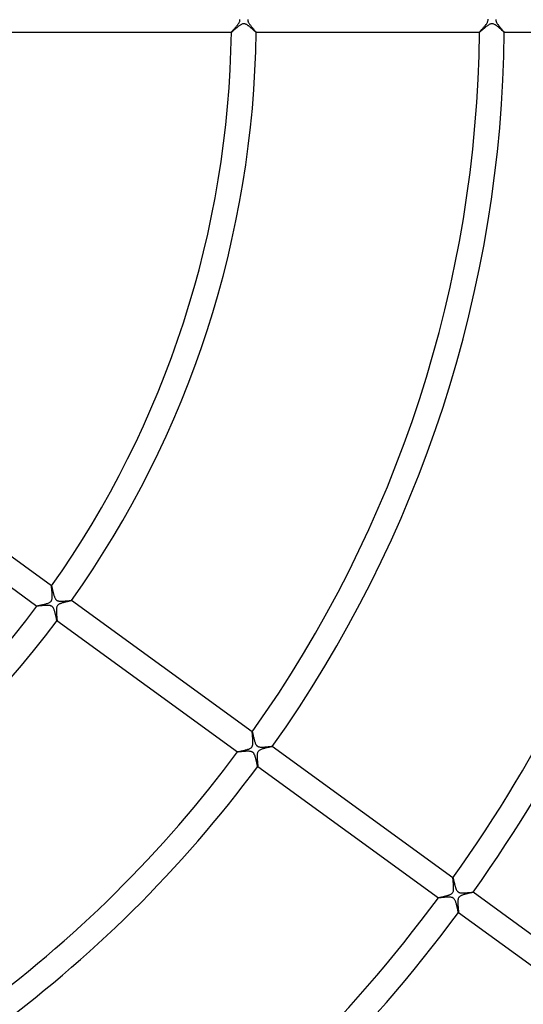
# Model space of a CAD drawing. Header units: millimetres. Extents: x -660 to 660, y -630 to 630.
# Tile 70 of 131: x 124 to 205, y -159 to 0. Entities that reach past the tile are written whole.
import ezdxf

# ---------------------------------------------------------------- set-up
doc = ezdxf.new("R2010")
doc.units = ezdxf.units.MM
doc.layers.add('HIDDEN', color=7, linetype='Continuous')
doc.layers.add('THICK', color=7, linetype='Continuous')

msp = doc.modelspace()

# ---------------------------------------------------------------- linework, layer by layer
at = {"layer": 'HIDDEN'}
for p, q in [((158.5, -1.58), (158.41, -1.65)), ((158.58, -1.5), (158.5, -1.58)), ((158.67, -1.43), (158.58, -1.5)), ((158.77, -1.35), (158.67, -1.43)), ((158.86, -1.27), (158.77, -1.35)), ((158.96, -1.19), (158.86, -1.27)), ((159.05, -1.11), (158.96, -1.19)), ((159.14, -1.04), (159.05, -1.11)), ((159.24, -0.97), (159.14, -1.04)), ((159.33, -0.9), (159.24, -0.97)), ((159.42, -0.84), (159.33, -0.9)), ((159.51, -0.79), (159.42, -0.84)), ((159.6, -0.74), (159.51, -0.79)), ((159.69, -0.69), (159.6, -0.74)), ((159.78, -0.66), (159.69, -0.69)), ((159.86, -0.64), (159.78, -0.66)), ((159.94, -0.63), (159.86, -0.64)), ((160.02, -0.62), (159.94, -0.63)), ((160.1, -0.63), (160.02, -0.62)), ((160.18, -0.65), (160.1, -0.63)), ((160.25, -0.67), (160.18, -0.65)), ((160.32, -0.7), (160.25, -0.67)), ((160.39, -0.73), (160.32, -0.7)), ((160.46, -0.77), (160.39, -0.73)), ((160.52, -0.81), (160.46, -0.77)), ((160.58, -0.85), (160.52, -0.81)), ((160.65, -0.89), (160.58, -0.85)), ((160.72, -0.94), (160.65, -0.89)), ((160.78, -0.99), (160.72, -0.94)), ((160.85, -1.04), (160.78, -0.99)), ((160.92, -1.1), (160.85, -1.04)), ((160.99, -1.15), (160.92, -1.1)), ((161.06, -1.21), (160.99, -1.15)), ((161.13, -1.27), (161.06, -1.21)), ((161.2, -1.33), (161.13, -1.27)), ((161.27, -1.38), (161.2, -1.33)), ((161.33, -1.44), (161.27, -1.38)), ((161.4, -1.5), (161.33, -1.44)), ((161.46, -1.55), (161.4, -1.5)), ((161.52, -1.61), (161.46, -1.55)), ((198.57, -1.52), (198.49, -1.59)), ((198.65, -1.45), (198.57, -1.52)), ((198.74, -1.37), (198.65, -1.45)), ((198.83, -1.3), (198.74, -1.37)), ((198.91, -1.22), (198.83, -1.3)), ((199, -1.15), (198.91, -1.22)), ((199.09, -1.08), (199, -1.15)), ((199.17, -1.02), (199.09, -1.08)), ((199.26, -0.96), (199.17, -1.02)), ((199.34, -0.9), (199.26, -0.96)), ((199.42, -0.84), (199.34, -0.9)), ((199.49, -0.79), (199.42, -0.84)), ((199.57, -0.75), (199.49, -0.79)), ((199.65, -0.71), (199.57, -0.75)), ((199.73, -0.68), (199.65, -0.71)), ((199.81, -0.65), (199.73, -0.68)), ((199.89, -0.63), (199.81, -0.65)), ((199.97, -0.63), (199.89, -0.63)), ((200.04, -0.63), (199.97, -0.63)), ((200.12, -0.64), (200.04, -0.63)), ((200.21, -0.66), (200.12, -0.64)), ((200.31, -0.69), (200.21, -0.66)), ((200.42, -0.75), (200.31, -0.69)), ((200.54, -0.82), (200.42, -0.75)), ((200.66, -0.9), (200.54, -0.82)), ((200.79, -0.99), (200.66, -0.9)), ((200.92, -1.09), (200.79, -0.99)), ((201.04, -1.2), (200.92, -1.09)), ((201.17, -1.3), (201.04, -1.2)), ((201.29, -1.41), (201.17, -1.3)), ((201.41, -1.51), (201.29, -1.41)), ((201.52, -1.6), (201.41, -1.51)), ((157.99, -2), (157.99, -2)), ((157.99, -2), (157.99, -2)), ((157.99, -2), (157.99, -2)), ((157.99, -2), (157.99, -2)), ((157.99, -2), (157.99, -2)), ((157.99, -2), (157.99, -2)), ((158, -2), (157.99, -2)), ((158.02, -1.98), (158, -2)), ((158.06, -1.96), (158.02, -1.98)), ((158.1, -1.92), (158.06, -1.96)), ((158.15, -1.88), (158.1, -1.92)), ((158.2, -1.83), (158.15, -1.88)), ((158.27, -1.78), (158.2, -1.83)), ((158.34, -1.72), (158.27, -1.78)), ((158.41, -1.65), (158.34, -1.72)), ((161.58, -1.66), (161.52, -1.61)), ((161.63, -1.71), (161.58, -1.66)), ((161.69, -1.75), (161.63, -1.71)), ((161.73, -1.8), (161.69, -1.75)), ((161.78, -1.84), (161.73, -1.8)), ((161.82, -1.87), (161.78, -1.84)), ((161.86, -1.91), (161.82, -1.87)), ((161.89, -1.93), (161.86, -1.91)), ((161.92, -1.96), (161.89, -1.93)), ((161.95, -1.98), (161.92, -1.96)), ((161.96, -1.99), (161.95, -1.98)), ((161.98, -2), (161.96, -1.99)), ((161.99, -2), (161.98, -2)), ((161.99, -2), (161.99, -2)), ((161.99, -2), (161.99, -2)), ((161.99, -2), (161.99, -2)), ((161.99, -2), (161.99, -2)), ((161.99, -2), (161.99, -2)), ((161.99, -2), (161.99, -2)), ((198.01, -1.99), (197.99, -2)), ((197.99, -2), (197.99, -2)), ((197.99, -2), (197.99, -2)), ((197.99, -2), (197.99, -2)), ((197.99, -2), (197.99, -2)), ((197.99, -2), (197.99, -2)), ((197.99, -2), (197.99, -2)), ((198.03, -1.98), (198.01, -1.99)), ((198.06, -1.95), (198.03, -1.98)), ((198.1, -1.92), (198.06, -1.95)), ((198.15, -1.88), (198.1, -1.92)), ((198.21, -1.83), (198.15, -1.88)), ((198.27, -1.78), (198.21, -1.83)), ((198.34, -1.72), (198.27, -1.78)), ((198.41, -1.65), (198.34, -1.72)), ((198.49, -1.59), (198.41, -1.65)), ((201.61, -1.69), (201.52, -1.6)), ((201.7, -1.77), (201.61, -1.69)), ((201.78, -1.84), (201.7, -1.77)), ((201.85, -1.89), (201.78, -1.84)), ((201.9, -1.94), (201.85, -1.89)), ((201.94, -1.97), (201.9, -1.94)), ((201.97, -1.99), (201.94, -1.97)), ((201.99, -2), (201.97, -1.99)), ((201.99, -2), (201.99, -2)), ((201.99, -2), (201.99, -2)), ((201.99, -2), (201.99, -2)), ((201.99, -2), (201.99, -2)), ((201.99, -2), (201.99, -2)), ((201.99, -2), (201.99, -2)), ((128.99, -91.25), (128.99, -91.25)), ((128.99, -91.25), (128.99, -91.25)), ((128.99, -91.25), (128.99, -91.25)), ((128.99, -91.25), (128.99, -91.25)), ((128.99, -91.25), (128.99, -91.25)), ((128.99, -91.25), (128.99, -91.25)), ((128.99, -91.25), (129, -91.26)), ((129, -91.26), (129.01, -91.28)), ((129.01, -91.28), (129.02, -91.31)), ((129.02, -91.31), (129.03, -91.36)), ((129.03, -91.36), (129.04, -91.41)), ((129.04, -91.41), (129.06, -91.47)), ((129.06, -91.47), (129.08, -91.55)), ((129.08, -91.55), (129.09, -91.63)), ((129.09, -91.63), (129.12, -91.72)), ((129.12, -91.72), (129.14, -91.81)), ((129.14, -91.81), (129.16, -91.91)), ((129.16, -91.91), (129.18, -92.01)), ((129.18, -92.01), (129.21, -92.12)), ((129.21, -92.12), (129.24, -92.23)), ((129.24, -92.23), (129.26, -92.34)), ((129.26, -92.34), (129.29, -92.45)), ((129.29, -92.45), (129.32, -92.56)), ((129.32, -92.56), (129.35, -92.66)), ((129.35, -92.66), (129.38, -92.77)), ((129.38, -92.77), (129.41, -92.87)), ((129.41, -92.87), (129.45, -92.97)), ((129.45, -92.97), (129.48, -93.06)), ((129.48, -93.06), (129.52, -93.15)), ((129.52, -93.15), (129.56, -93.24)), ((129.56, -93.24), (129.61, -93.32)), ((129.61, -93.32), (129.65, -93.38)), ((129.65, -93.38), (129.7, -93.44)), ((129.7, -93.44), (129.75, -93.49)), ((129.75, -93.49), (129.8, -93.53)), ((129.8, -93.53), (129.86, -93.57)), ((129.86, -93.57), (129.91, -93.6)), ((129.91, -93.6), (129.97, -93.63)), ((129.97, -93.63), (130.04, -93.65)), ((131.65, -93.64), (131.73, -93.63)), ((131.73, -93.63), (131.82, -93.62)), ((131.82, -93.62), (131.89, -93.61)), ((131.89, -93.61), (131.96, -93.61)), ((131.96, -93.61), (132.02, -93.6)), ((132.02, -93.6), (132.08, -93.6)), ((132.08, -93.6), (132.13, -93.59)), ((132.13, -93.59), (132.16, -93.59)), ((132.16, -93.59), (132.19, -93.59)), ((132.19, -93.59), (132.21, -93.59)), ((132.21, -93.59), (132.22, -93.59)), ((132.22, -93.59), (132.22, -93.59)), ((132.22, -93.59), (132.23, -93.6)), ((132.23, -93.6), (132.22, -93.6)), ((132.23, -93.6), (132.23, -93.6)), ((132.23, -93.6), (132.23, -93.6)), ((132.23, -93.6), (132.23, -93.6)), ((126.64, -94.48), (126.64, -94.48)), ((126.64, -94.48), (126.64, -94.48)), ((126.64, -94.48), (126.64, -94.48)), ((126.64, -94.48), (126.64, -94.48)), ((126.64, -94.48), (126.64, -94.48)), ((126.64, -94.48), (126.64, -94.48)), ((126.65, -94.49), (126.64, -94.48)), ((126.68, -94.49), (126.65, -94.49)), ((126.72, -94.49), (126.68, -94.49)), ((126.78, -94.48), (126.72, -94.49)), ((126.84, -94.48), (126.78, -94.48)), ((126.92, -94.47), (126.84, -94.48)), ((127, -94.47), (126.92, -94.47)), ((127.09, -94.46), (127, -94.47)), ((127.19, -94.45), (127.09, -94.46)), ((127.3, -94.44), (127.19, -94.45)), ((127.41, -94.43), (127.3, -94.44)), ((127.52, -94.42), (127.41, -94.43)), ((127.64, -94.41), (127.52, -94.42)), ((127.76, -94.4), (127.64, -94.41)), ((127.88, -94.39), (127.76, -94.4)), ((128, -94.39), (127.88, -94.39)), ((128.11, -94.38), (128, -94.39)), ((128.23, -94.38), (128.11, -94.38)), ((128.34, -94.38), (128.23, -94.38)), ((128.45, -94.38), (128.34, -94.38)), ((128.56, -94.39), (128.45, -94.38)), ((128.66, -94.4), (128.56, -94.39)), ((128.75, -94.42), (128.66, -94.4)), ((128.83, -94.43), (128.75, -94.42)), ((128.89, -94.46), (128.83, -94.43)), ((128.95, -94.48), (128.89, -94.46)), ((129, -94.5), (128.95, -94.48)), ((129.04, -94.53), (129, -94.5)), ((129.09, -94.56), (129.04, -94.53)), ((129.13, -94.59), (129.09, -94.56)), ((129.16, -94.63), (129.13, -94.59)), ((129.2, -94.67), (129.16, -94.63)), ((129.24, -94.72), (129.2, -94.67)), ((129.28, -94.78), (129.24, -94.72)), ((129.32, -94.85), (129.28, -94.78)), ((129.36, -94.94), (129.32, -94.85)), ((129.4, -95.03), (129.36, -94.94)), ((129.44, -95.13), (129.4, -95.03)), ((129.47, -95.24), (129.44, -95.13)), ((130.04, -93.65), (130.1, -93.67)), ((130.1, -93.67), (130.18, -93.68)), ((130.18, -93.68), (130.26, -93.69)), ((130.26, -93.69), (130.35, -93.7)), ((130.35, -93.7), (130.44, -93.71)), ((130.44, -93.71), (130.54, -93.71)), ((130.54, -93.71), (130.64, -93.71)), ((130.64, -93.71), (130.74, -93.7)), ((130.74, -93.7), (130.84, -93.7)), ((130.84, -93.7), (130.95, -93.69)), ((130.95, -93.69), (131.06, -93.69)), ((131.06, -93.69), (131.16, -93.68)), ((131.16, -93.68), (131.27, -93.67)), ((131.27, -93.67), (131.37, -93.66)), ((131.37, -93.66), (131.47, -93.65)), ((131.47, -93.65), (131.56, -93.64)), ((131.56, -93.64), (131.65, -93.64)), ((129.51, -95.34), (129.47, -95.24)), ((129.54, -95.46), (129.51, -95.34)), ((129.57, -95.57), (129.54, -95.46)), ((129.6, -95.69), (129.57, -95.57)), ((129.63, -95.81), (129.6, -95.69)), ((129.66, -95.92), (129.63, -95.81)), ((129.68, -96.03), (129.66, -95.92)), ((129.71, -96.14), (129.68, -96.03)), ((129.73, -96.25), (129.71, -96.14)), ((129.75, -96.34), (129.73, -96.25)), ((129.77, -96.43), (129.75, -96.34)), ((129.79, -96.52), (129.77, -96.43)), ((129.81, -96.59), (129.79, -96.52)), ((129.82, -96.66), (129.81, -96.59)), ((129.84, -96.72), (129.82, -96.66)), ((129.85, -96.76), (129.84, -96.72)), ((129.86, -96.8), (129.85, -96.76)), ((129.87, -96.82), (129.86, -96.8)), ((129.87, -96.83), (129.87, -96.82)), ((129.88, -96.83), (129.87, -96.83)), ((129.87, -96.83), (129.87, -96.83)), ((129.87, -96.83), (129.87, -96.83)), ((129.88, -96.83), (129.88, -96.83)), ((129.88, -96.83), (129.88, -96.83)), ((129.88, -96.83), (129.88, -96.83)), ((161.35, -114.76), (161.35, -114.76)), ((161.35, -114.76), (161.35, -114.76)), ((161.35, -114.76), (161.35, -114.76)), ((161.35, -114.76), (161.35, -114.76)), ((161.35, -114.76), (161.35, -114.76)), ((161.35, -114.76), (161.35, -114.76)), ((161.35, -114.76), (161.36, -114.77)), ((161.36, -114.77), (161.37, -114.79)), ((161.37, -114.79), (161.38, -114.83)), ((161.38, -114.83), (161.39, -114.88)), ((161.39, -114.88), (161.41, -114.94)), ((161.41, -114.94), (161.43, -115.01)), ((161.43, -115.01), (161.44, -115.08)), ((161.44, -115.08), (161.46, -115.17)), ((161.46, -115.17), (161.49, -115.26)), ((161.49, -115.26), (161.51, -115.36)), ((161.51, -115.36), (161.53, -115.47)), ((161.53, -115.47), (161.56, -115.58)), ((161.56, -115.58), (161.59, -115.69)), ((161.59, -115.69), (161.61, -115.81)), ((161.61, -115.81), (161.64, -115.93)), ((161.64, -115.93), (161.68, -116.05)), ((161.68, -116.05), (161.71, -116.17)), ((161.71, -116.17), (161.74, -116.28)), ((161.74, -116.28), (161.78, -116.39)), ((161.78, -116.39), (161.82, -116.5)), ((161.82, -116.5), (161.85, -116.6)), ((161.85, -116.6), (161.9, -116.69)), ((161.9, -116.69), (161.94, -116.78)), ((161.94, -116.78), (161.98, -116.85)), ((161.98, -116.85), (162.02, -116.9)), ((162.02, -116.9), (162.06, -116.95)), ((162.06, -116.95), (162.1, -116.99)), ((162.1, -116.99), (162.14, -117.03)), ((162.14, -117.03), (162.18, -117.06)), ((162.18, -117.06), (162.23, -117.09)), ((162.23, -117.09), (162.28, -117.11)), ((162.28, -117.11), (162.33, -117.14)), ((162.33, -117.14), (162.39, -117.16)), ((162.39, -117.16), (162.46, -117.18)), ((162.46, -117.18), (162.55, -117.19)), ((162.55, -117.19), (162.64, -117.21)), ((162.64, -117.21), (162.74, -117.21)), ((162.74, -117.21), (162.85, -117.22)), ((162.85, -117.22), (162.96, -117.22)), ((162.96, -117.22), (163.07, -117.22)), ((163.07, -117.22), (163.18, -117.21)), ((163.18, -117.21), (163.3, -117.21)), ((163.3, -117.21), (163.42, -117.2)), ((163.42, -117.2), (163.53, -117.19)), ((163.53, -117.19), (163.64, -117.18)), ((163.64, -117.18), (163.76, -117.17)), ((163.76, -117.17), (163.87, -117.16)), ((163.87, -117.16), (163.97, -117.15)), ((163.97, -117.15), (164.07, -117.14)), ((164.07, -117.14), (164.17, -117.13)), ((164.17, -117.13), (164.25, -117.13)), ((164.25, -117.13), (164.33, -117.12)), ((164.33, -117.12), (164.4, -117.11)), ((164.4, -117.11), (164.46, -117.11)), ((164.46, -117.11), (164.51, -117.1)), ((164.51, -117.1), (164.55, -117.1)), ((164.55, -117.1), (164.57, -117.1)), ((164.57, -117.1), (164.59, -117.11)), ((164.59, -117.11), (164.59, -117.11)), ((164.59, -117.11), (164.59, -117.11)), ((164.59, -117.11), (164.59, -117.11)), ((164.59, -117.11), (164.59, -117.11)), ((164.59, -117.11), (164.59, -117.11)), ((164.59, -117.11), (164.59, -117.11)), ((159, -118), (159, -117.99)), ((159, -117.99), (159, -117.99)), ((159, -117.99), (159, -117.99)), ((159, -117.99), (159, -117.99)), ((159, -117.99), (159, -117.99)), ((159, -117.99), (159, -117.99)), ((159.02, -118), (159, -118)), ((159.05, -118), (159.02, -118)), ((159.1, -118), (159.05, -118)), ((159.17, -117.99), (159.1, -118)), ((159.25, -117.99), (159.17, -117.99)), ((159.34, -117.98), (159.25, -117.99)), ((159.44, -117.97), (159.34, -117.98)), ((159.55, -117.96), (159.44, -117.97)), ((159.67, -117.95), (159.55, -117.96)), ((159.8, -117.94), (159.67, -117.95)), ((159.93, -117.93), (159.8, -117.94)), ((160.06, -117.92), (159.93, -117.93)), ((160.19, -117.91), (160.06, -117.92)), ((160.33, -117.9), (160.19, -117.91)), ((160.46, -117.9), (160.33, -117.9)), ((160.59, -117.89), (160.46, -117.9)), ((160.71, -117.89), (160.59, -117.89)), ((160.84, -117.9), (160.71, -117.89)), ((160.95, -117.91), (160.84, -117.9)), ((161.06, -117.92), (160.95, -117.91)), ((161.16, -117.94), (161.06, -117.92)), ((161.25, -117.97), (161.16, -117.94)), ((161.32, -117.99), (161.25, -117.97)), ((161.38, -118.03), (161.32, -117.99)), ((161.44, -118.07), (161.38, -118.03)), ((161.49, -118.11), (161.44, -118.07)), ((161.54, -118.16), (161.49, -118.11)), ((161.59, -118.21), (161.54, -118.16)), ((161.63, -118.27), (161.59, -118.21)), ((161.66, -118.33), (161.63, -118.27)), ((161.69, -118.39), (161.66, -118.33)), ((161.72, -118.45), (161.69, -118.39)), ((161.75, -118.51), (161.72, -118.45)), ((161.77, -118.57), (161.75, -118.51)), ((161.8, -118.64), (161.77, -118.57)), ((161.82, -118.71), (161.8, -118.64)), ((161.85, -118.78), (161.82, -118.71)), ((161.87, -118.86), (161.85, -118.78)), ((161.89, -118.93), (161.87, -118.86)), ((161.91, -119.01), (161.89, -118.93)), ((161.93, -119.08), (161.91, -119.01)), ((161.95, -119.16), (161.93, -119.08)), ((161.97, -119.24), (161.95, -119.16)), ((161.99, -119.31), (161.97, -119.24)), ((162.01, -119.39), (161.99, -119.31)), ((162.02, -119.46), (162.01, -119.39)), ((162.04, -119.53), (162.02, -119.46)), ((162.06, -119.6), (162.04, -119.53)), ((162.07, -119.67), (162.06, -119.6)), ((162.09, -119.73), (162.07, -119.67)), ((162.1, -119.8), (162.09, -119.73)), ((162.11, -119.86), (162.1, -119.8)), ((162.13, -119.92), (162.11, -119.86)), ((162.14, -119.97), (162.13, -119.92)), ((162.15, -120.03), (162.14, -119.97)), ((162.16, -120.08), (162.15, -120.03)), ((162.17, -120.12), (162.16, -120.08)), ((162.18, -120.16), (162.17, -120.12)), ((162.19, -120.2), (162.18, -120.16)), ((162.2, -120.24), (162.19, -120.2)), ((162.21, -120.27), (162.2, -120.24)), ((162.22, -120.29), (162.21, -120.27)), ((162.22, -120.31), (162.22, -120.29)), ((162.23, -120.33), (162.22, -120.31)), ((162.23, -120.34), (162.23, -120.33)), ((162.24, -120.34), (162.23, -120.34)), ((162.24, -120.34), (162.24, -120.34)), ((162.24, -120.34), (162.24, -120.34)), ((162.24, -120.34), (162.24, -120.34)), ((162.24, -120.34), (162.24, -120.34)), ((162.24, -120.34), (162.24, -120.34)), ((162.24, -120.34), (162.24, -120.34)), ((193.71, -138.27), (193.71, -138.27)), ((193.71, -138.27), (193.71, -138.27)), ((193.71, -138.27), (193.71, -138.27)), ((193.71, -138.27), (193.72, -138.27)), ((193.72, -138.27), (193.72, -138.27)), ((193.72, -138.27), (193.72, -138.27)), ((193.72, -138.27), (193.72, -138.28)), ((193.72, -138.28), (193.73, -138.29)), ((193.73, -138.29), (193.74, -138.32)), ((193.74, -138.32), (193.75, -138.35)), ((193.75, -138.35), (193.76, -138.39)), ((193.76, -138.39), (193.77, -138.43)), ((193.77, -138.43), (193.78, -138.49)), ((193.78, -138.49), (193.79, -138.54)), ((193.79, -138.54), (193.81, -138.61)), ((193.81, -138.61), (193.82, -138.68)), ((193.82, -138.68), (193.84, -138.75)), ((193.84, -138.75), (193.86, -138.83)), ((193.86, -138.83), (193.88, -138.91)), ((193.88, -138.91), (193.9, -138.99)), ((193.9, -138.99), (193.92, -139.08)), ((193.92, -139.08), (193.94, -139.17)), ((193.94, -139.17), (193.96, -139.26)), ((193.96, -139.26), (193.98, -139.35)), ((193.98, -139.35), (194.01, -139.44)), ((194.01, -139.44), (194.03, -139.54)), ((194.03, -139.54), (194.05, -139.63)), ((194.05, -139.63), (194.08, -139.71)), ((194.08, -139.71), (194.11, -139.8)), ((194.11, -139.8), (194.13, -139.88)), ((194.13, -139.88), (194.16, -139.96)), ((194.16, -139.96), (194.19, -140.04)), ((194.19, -140.04), (194.22, -140.12)), ((194.22, -140.12), (194.25, -140.19)), ((194.25, -140.19), (194.29, -140.27)), ((194.29, -140.27), (194.33, -140.34)), ((194.33, -140.34), (194.38, -140.41)), ((194.38, -140.41), (194.43, -140.47)), ((194.43, -140.47), (194.48, -140.52)), ((194.48, -140.52), (194.54, -140.57)), ((194.54, -140.57), (194.6, -140.61)), ((194.6, -140.61), (194.68, -140.64)), ((194.68, -140.64), (194.76, -140.67)), ((194.76, -140.67), (194.85, -140.69)), ((194.85, -140.69), (194.94, -140.71)), ((194.94, -140.71), (195.04, -140.72)), ((195.04, -140.72), (195.14, -140.73)), ((195.14, -140.73), (195.24, -140.73)), ((195.24, -140.73), (195.34, -140.73)), ((195.34, -140.73), (195.45, -140.73)), ((195.45, -140.73), (195.56, -140.72)), ((195.56, -140.72), (195.68, -140.72)), ((195.68, -140.72), (195.79, -140.71)), ((195.79, -140.71), (195.91, -140.7)), ((195.91, -140.7), (196.02, -140.69)), ((196.02, -140.69), (196.13, -140.68)), ((196.13, -140.68), (196.24, -140.67)), ((196.24, -140.67), (196.35, -140.66)), ((196.35, -140.66), (196.44, -140.65)), ((196.44, -140.65), (196.54, -140.64)), ((196.54, -140.64), (196.62, -140.64)), ((196.62, -140.64), (196.7, -140.63)), ((196.7, -140.63), (196.77, -140.62)), ((196.77, -140.62), (196.83, -140.62)), ((196.83, -140.62), (196.88, -140.62)), ((196.88, -140.62), (196.91, -140.62)), ((196.91, -140.62), (196.94, -140.62)), ((196.94, -140.62), (196.95, -140.62)), ((196.95, -140.62), (196.95, -140.62)), ((196.95, -140.62), (196.95, -140.62)), ((196.95, -140.62), (196.95, -140.62)), ((196.95, -140.62), (196.95, -140.62)), ((196.95, -140.62), (196.95, -140.62)), ((196.95, -140.62), (196.95, -140.62)), ((191.36, -141.51), (191.36, -141.5)), ((191.36, -141.5), (191.37, -141.5)), ((191.37, -141.51), (191.36, -141.51)), ((191.36, -141.51), (191.36, -141.51)), ((191.36, -141.51), (191.36, -141.51)), ((191.37, -141.51), (191.37, -141.51)), ((191.39, -141.51), (191.37, -141.51)), ((191.37, -141.51), (191.37, -141.51)), ((191.41, -141.51), (191.39, -141.51)), ((191.44, -141.51), (191.41, -141.51)), ((191.48, -141.51), (191.44, -141.51)), ((191.52, -141.51), (191.48, -141.51)), ((191.57, -141.5), (191.52, -141.51)), ((191.62, -141.5), (191.57, -141.5)), ((191.68, -141.49), (191.62, -141.5)), ((191.74, -141.49), (191.68, -141.49)), ((191.81, -141.48), (191.74, -141.49)), ((191.88, -141.48), (191.81, -141.48)), ((191.96, -141.47), (191.88, -141.48)), ((192.03, -141.46), (191.96, -141.47)), ((192.11, -141.46), (192.03, -141.46)), ((192.2, -141.45), (192.11, -141.46)), ((192.28, -141.44), (192.2, -141.45)), ((192.37, -141.43), (192.28, -141.44)), ((192.46, -141.43), (192.37, -141.43)), ((192.55, -141.42), (192.46, -141.43)), ((192.64, -141.42), (192.55, -141.42)), ((192.73, -141.41), (192.64, -141.42)), ((192.82, -141.41), (192.73, -141.41)), ((192.91, -141.4), (192.82, -141.41)), ((193, -141.4), (192.91, -141.4)), ((193.08, -141.4), (193, -141.4)), ((193.16, -141.41), (193.08, -141.4)), ((193.24, -141.41), (193.16, -141.41)), ((193.31, -141.42), (193.24, -141.41)), ((193.39, -141.43), (193.31, -141.42)), ((193.47, -141.44), (193.39, -141.43)), ((193.54, -141.46), (193.47, -141.44)), ((193.62, -141.48), (193.54, -141.46)), ((193.69, -141.51), (193.62, -141.48)), ((193.76, -141.55), (193.69, -141.51)), ((193.82, -141.59), (193.76, -141.55)), ((193.88, -141.64), (193.82, -141.59)), ((193.93, -141.71), (193.88, -141.64)), ((193.99, -141.78), (193.93, -141.71)), ((194.04, -141.87), (193.99, -141.78)), ((194.08, -141.96), (194.04, -141.87)), ((194.13, -142.06), (194.08, -141.96)), ((194.16, -142.16), (194.13, -142.06)), ((194.2, -142.27), (194.16, -142.16)), ((194.23, -142.38), (194.2, -142.27)), ((194.27, -142.5), (194.23, -142.38)), ((194.3, -142.61), (194.27, -142.5)), ((194.33, -142.73), (194.3, -142.61)), ((194.36, -142.85), (194.33, -142.73)), ((194.38, -142.97), (194.36, -142.85)), ((194.41, -143.09), (194.38, -142.97)), ((194.44, -143.2), (194.41, -143.09)), ((194.46, -143.31), (194.44, -143.2)), ((194.48, -143.41), (194.46, -143.31)), ((194.5, -143.5), (194.48, -143.41)), ((194.52, -143.59), (194.5, -143.5)), ((194.54, -143.66), (194.52, -143.59)), ((194.56, -143.73), (194.54, -143.66)), ((194.57, -143.78), (194.56, -143.73)), ((194.58, -143.82), (194.57, -143.78)), ((194.59, -143.84), (194.58, -143.82)), ((194.6, -143.86), (194.59, -143.84)), ((194.6, -143.86), (194.6, -143.86)), ((194.6, -143.86), (194.6, -143.86)), ((194.6, -143.86), (194.6, -143.86)), ((194.6, -143.86), (194.6, -143.86)), ((194.6, -143.86), (194.6, -143.86)), ((194.6, -143.86), (194.6, -143.86))]:
    msp.add_line(p, q, dxfattribs=at)
at = {"layer": 'THICK'}
for p, q in [((159.38, 0), (159.37, 0.05)), ((160.63, 0.05), (160.62, 0)), ((160.62, 0), (160.63, -0.05)), ((199.38, 0), (199.37, 0.1)), ((200.63, 0.06), (200.62, 0)), ((200.62, 0), (200.63, -0.06)), ((158.28, -1.64), (158.34, -1.58)), ((158.34, -1.58), (158.41, -1.5)), ((158.41, -1.5), (158.47, -1.43)), ((158.47, -1.43), (158.54, -1.35)), ((158.54, -1.35), (158.61, -1.27)), ((158.61, -1.27), (158.69, -1.18)), ((158.69, -1.18), (158.76, -1.1)), ((158.76, -1.1), (158.83, -1.01)), ((158.83, -1.01), (158.91, -0.92)), ((158.91, -0.92), (158.98, -0.83)), ((158.98, -0.83), (159.05, -0.74)), ((159.05, -0.74), (159.11, -0.65)), ((159.11, -0.65), (159.17, -0.56)), ((159.17, -0.56), (159.22, -0.48)), ((159.22, -0.48), (159.27, -0.4)), ((159.27, -0.4), (159.3, -0.32)), ((159.3, -0.32), (159.33, -0.24)), ((159.33, -0.24), (159.35, -0.18)), ((159.35, -0.18), (159.37, -0.11)), ((159.37, -0.06), (159.38, 0)), ((159.37, -0.11), (159.37, -0.06)), ((160.63, -0.05), (160.63, -0.11)), ((160.63, -0.11), (160.64, -0.16)), ((160.64, -0.16), (160.66, -0.21)), ((160.66, -0.21), (160.68, -0.28)), ((160.68, -0.28), (160.71, -0.35)), ((160.71, -0.35), (160.75, -0.42)), ((160.75, -0.42), (160.8, -0.51)), ((160.8, -0.51), (160.85, -0.6)), ((160.85, -0.6), (160.91, -0.68)), ((160.91, -0.68), (160.98, -0.77)), ((160.98, -0.77), (161.05, -0.86)), ((161.05, -0.86), (161.12, -0.95)), ((161.12, -0.95), (161.19, -1.04)), ((161.19, -1.04), (161.26, -1.13)), ((161.26, -1.13), (161.34, -1.22)), ((161.34, -1.22), (161.41, -1.31)), ((161.41, -1.31), (161.48, -1.39)), ((161.48, -1.39), (161.55, -1.47)), ((161.55, -1.47), (161.62, -1.55)), ((161.62, -1.55), (161.68, -1.62)), ((198.28, -1.65), (198.34, -1.58)), ((198.34, -1.58), (198.4, -1.52)), ((198.4, -1.52), (198.46, -1.44)), ((198.46, -1.44), (198.53, -1.37)), ((198.53, -1.37), (198.6, -1.29)), ((198.6, -1.29), (198.67, -1.21)), ((198.67, -1.21), (198.74, -1.12)), ((198.74, -1.12), (198.81, -1.03)), ((198.81, -1.03), (198.89, -0.94)), ((198.89, -0.94), (198.96, -0.85)), ((198.96, -0.85), (199.03, -0.76)), ((199.03, -0.76), (199.1, -0.67)), ((199.1, -0.67), (199.16, -0.58)), ((199.16, -0.58), (199.22, -0.49)), ((199.22, -0.49), (199.26, -0.4)), ((199.26, -0.4), (199.31, -0.31)), ((199.31, -0.31), (199.34, -0.23)), ((199.34, -0.23), (199.36, -0.15)), ((199.36, -0.15), (199.37, -0.07)), ((199.37, -0.07), (199.38, 0)), ((200.63, -0.06), (200.63, -0.12)), ((200.63, -0.12), (200.65, -0.17)), ((200.65, -0.17), (200.66, -0.23)), ((200.66, -0.23), (200.69, -0.3)), ((200.69, -0.3), (200.72, -0.37)), ((200.72, -0.37), (200.76, -0.44)), ((200.76, -0.44), (200.8, -0.52)), ((200.8, -0.52), (200.86, -0.6)), ((200.86, -0.6), (200.91, -0.69)), ((200.91, -0.69), (200.98, -0.77)), ((200.98, -0.77), (201.04, -0.86)), ((201.04, -0.86), (201.11, -0.95)), ((201.11, -0.95), (201.18, -1.04)), ((201.18, -1.04), (201.26, -1.13)), ((201.26, -1.13), (201.33, -1.21)), ((201.33, -1.21), (201.4, -1.3)), ((201.4, -1.3), (201.47, -1.38)), ((201.47, -1.38), (201.54, -1.46)), ((201.54, -1.46), (201.61, -1.53)), ((201.61, -1.53), (201.67, -1.61)), ((121.98, -2), (157.99, -2)), ((157.99, -1.99), (158, -1.97)), ((157.99, -2), (157.99, -1.99)), ((158, -1.97), (158.02, -1.94)), ((158.02, -1.94), (158.05, -1.91)), ((158.05, -1.91), (158.09, -1.87)), ((158.09, -1.87), (158.13, -1.82)), ((158.13, -1.82), (158.18, -1.77)), ((158.18, -1.77), (158.23, -1.71)), ((158.23, -1.71), (158.28, -1.64)), ((161.68, -1.62), (161.74, -1.69)), ((161.74, -1.69), (161.79, -1.75)), ((161.79, -1.75), (161.84, -1.81)), ((161.84, -1.81), (161.88, -1.86)), ((161.88, -1.86), (161.92, -1.9)), ((161.92, -1.9), (161.95, -1.94)), ((161.95, -1.94), (161.97, -1.97)), ((161.97, -1.97), (161.98, -1.99)), ((161.98, -1.99), (161.99, -2)), ((161.99, -2), (197.99, -2)), ((197.99, -1.99), (198, -1.97)), ((197.99, -2), (197.99, -1.99)), ((198, -1.97), (198.02, -1.95)), ((198.02, -1.95), (198.04, -1.93)), ((198.04, -1.93), (198.07, -1.89)), ((198.07, -1.89), (198.1, -1.85)), ((198.1, -1.85), (198.14, -1.81)), ((198.14, -1.81), (198.18, -1.76)), ((198.18, -1.76), (198.23, -1.71)), ((198.23, -1.71), (198.28, -1.65)), ((201.67, -1.61), (201.73, -1.67)), ((201.73, -1.67), (201.78, -1.74)), ((201.78, -1.74), (201.83, -1.8)), ((201.83, -1.8), (201.88, -1.85)), ((201.88, -1.85), (201.92, -1.89)), ((201.92, -1.89), (201.95, -1.93)), ((201.95, -1.93), (201.97, -1.96)), ((201.97, -1.96), (201.99, -1.99)), ((201.99, -1.99), (201.99, -2)), ((201.99, -2), (237.99, -2)), ((128.99, -91.25), (99.86, -70.08)), ((97.51, -73.32), (126.64, -94.48)), ((128.98, -91.27), (128.99, -91.26)), ((128.99, -91.3), (128.98, -91.27)), ((128.99, -91.26), (128.99, -91.25)), ((128.99, -91.33), (128.99, -91.3)), ((128.99, -91.37), (128.99, -91.33)), ((128.99, -91.42), (128.99, -91.37)), ((129, -91.47), (128.99, -91.42)), ((129, -91.53), (129, -91.47)), ((129.01, -91.6), (129, -91.53)), ((129.02, -91.67), (129.01, -91.6)), ((129.02, -91.75), (129.02, -91.67)), ((129.03, -91.83), (129.02, -91.75)), ((129.04, -91.92), (129.03, -91.83)), ((129.05, -92.01), (129.04, -91.92)), ((129.06, -92.11), (129.05, -92.01)), ((128.92, -93.7), (128.97, -93.63)), ((128.97, -93.63), (129, -93.56)), ((129, -93.56), (129.03, -93.49)), ((129.03, -93.49), (129.06, -93.41)), ((129.07, -92.21), (129.06, -92.11)), ((129.06, -93.41), (129.07, -93.34)), ((129.08, -92.31), (129.07, -92.21)), ((129.07, -93.34), (129.09, -93.26)), ((129.08, -92.41), (129.08, -92.31)), ((129.09, -92.52), (129.08, -92.41)), ((129.1, -92.62), (129.09, -92.52)), ((129.09, -93.26), (129.1, -93.17)), ((129.1, -92.72), (129.1, -92.62)), ((129.1, -92.81), (129.1, -92.72)), ((129.1, -92.91), (129.1, -92.81)), ((129.1, -93), (129.1, -92.91)), ((129.1, -93.09), (129.1, -93)), ((129.1, -93.17), (129.1, -93.09)), ((132.12, -93.63), (132.08, -93.64)), ((132.16, -93.62), (132.12, -93.63)), ((132.18, -93.62), (132.16, -93.62)), ((132.2, -93.61), (132.18, -93.62)), ((132.22, -93.6), (132.2, -93.61)), ((161.35, -114.76), (132.22, -93.59)), ((132.22, -93.6), (132.22, -93.6)), ((126.64, -94.48), (126.65, -94.47)), ((126.65, -94.47), (126.68, -94.46)), ((126.68, -94.46), (126.72, -94.45)), ((126.72, -94.45), (126.78, -94.44)), ((126.78, -94.44), (126.84, -94.42)), ((126.84, -94.42), (126.92, -94.4)), ((126.92, -94.4), (127.01, -94.38)), ((127.01, -94.38), (127.11, -94.36)), ((127.11, -94.36), (127.22, -94.34)), ((127.22, -94.34), (127.33, -94.31)), ((127.33, -94.31), (127.45, -94.29)), ((127.45, -94.29), (127.58, -94.26)), ((127.58, -94.26), (127.71, -94.23)), ((127.71, -94.23), (127.84, -94.19)), ((127.84, -94.19), (127.97, -94.16)), ((127.97, -94.16), (128.09, -94.13)), ((128.09, -94.13), (128.21, -94.09)), ((128.21, -94.09), (128.33, -94.05)), ((128.33, -94.05), (128.44, -94.01)), ((128.44, -94.01), (128.55, -93.97)), ((128.55, -93.97), (128.65, -93.92)), ((128.65, -93.92), (128.74, -93.86)), ((128.74, -93.86), (128.81, -93.81)), ((128.81, -93.81), (128.87, -93.76)), ((128.87, -93.76), (128.92, -93.7)), ((129.79, -94.95), (129.78, -95.05)), ((129.78, -95.05), (129.78, -95.15)), ((129.78, -95.15), (129.78, -95.25)), ((129.8, -94.85), (129.79, -94.95)), ((129.81, -94.76), (129.8, -94.85)), ((129.83, -94.67), (129.81, -94.76)), ((129.86, -94.58), (129.83, -94.67)), ((129.9, -94.5), (129.86, -94.58)), ((129.94, -94.42), (129.9, -94.5)), ((130, -94.35), (129.94, -94.42)), ((130.06, -94.29), (130, -94.35)), ((130.13, -94.24), (130.06, -94.29)), ((130.21, -94.19), (130.13, -94.24)), ((130.29, -94.15), (130.21, -94.19)), ((130.37, -94.11), (130.29, -94.15)), ((130.45, -94.08), (130.37, -94.11)), ((130.53, -94.05), (130.45, -94.08)), ((130.61, -94.02), (130.53, -94.05)), ((130.69, -93.99), (130.61, -94.02)), ((130.78, -93.97), (130.69, -93.99)), ((130.87, -93.94), (130.78, -93.97)), ((130.96, -93.91), (130.87, -93.94)), ((131.05, -93.89), (130.96, -93.91)), ((131.15, -93.87), (131.05, -93.89)), ((131.24, -93.84), (131.15, -93.87)), ((131.32, -93.82), (131.24, -93.84)), ((131.41, -93.8), (131.32, -93.82)), ((131.49, -93.78), (131.41, -93.8)), ((131.57, -93.76), (131.49, -93.78)), ((131.65, -93.75), (131.57, -93.76)), ((131.73, -93.73), (131.65, -93.75)), ((131.8, -93.71), (131.73, -93.73)), ((131.86, -93.7), (131.8, -93.71)), ((131.93, -93.68), (131.86, -93.7)), ((131.98, -93.67), (131.93, -93.68)), ((132.03, -93.66), (131.98, -93.67)), ((132.08, -93.64), (132.03, -93.66)), ((129.78, -95.25), (129.78, -95.36)), ((129.78, -95.36), (129.78, -95.47)), ((129.78, -95.47), (129.79, -95.58)), ((129.79, -95.58), (129.8, -95.7)), ((129.8, -95.7), (129.8, -95.81)), ((129.8, -95.81), (129.81, -95.92)), ((129.81, -95.92), (129.82, -96.03)), ((129.82, -96.03), (129.83, -96.13)), ((129.83, -96.13), (129.84, -96.23)), ((129.84, -96.23), (129.85, -96.33)), ((129.85, -96.33), (129.86, -96.42)), ((129.86, -96.42), (129.86, -96.51)), ((129.86, -96.51), (129.87, -96.58)), ((129.87, -96.58), (129.87, -96.65)), ((129.87, -96.65), (129.88, -96.71)), ((129.88, -96.71), (129.88, -96.76)), ((129.88, -96.76), (129.88, -96.79)), ((129.88, -96.79), (129.88, -96.82)), ((129.87, -96.83), (159, -118)), ((129.88, -96.82), (129.88, -96.83)), ((161.35, -114.77), (161.35, -114.76)), ((161.35, -114.78), (161.35, -114.77)), ((161.35, -114.8), (161.35, -114.78)), ((161.35, -114.83), (161.35, -114.8)), ((161.35, -114.86), (161.35, -114.83)), ((161.35, -114.9), (161.35, -114.86)), ((161.36, -114.95), (161.35, -114.9)), ((161.36, -115), (161.36, -114.95)), ((161.37, -115.05), (161.36, -115)), ((161.37, -115.11), (161.37, -115.05)), ((161.38, -115.17), (161.37, -115.11)), ((161.38, -115.24), (161.38, -115.17)), ((161.39, -115.31), (161.38, -115.24)), ((161.4, -115.38), (161.39, -115.31)), ((161.4, -115.46), (161.4, -115.38)), ((161.41, -115.53), (161.4, -115.46)), ((161.42, -115.61), (161.41, -115.53)), ((161.43, -115.69), (161.42, -115.61)), ((161.43, -115.78), (161.43, -115.69)), ((161.44, -115.86), (161.43, -115.78)), ((160.89, -117.49), (160.99, -117.44)), ((160.99, -117.44), (161.08, -117.39)), ((161.08, -117.39), (161.16, -117.34)), ((161.16, -117.34), (161.22, -117.28)), ((161.22, -117.28), (161.27, -117.23)), ((161.27, -117.23), (161.31, -117.17)), ((161.31, -117.17), (161.35, -117.11)), ((161.35, -117.11), (161.38, -117.04)), ((161.38, -117.04), (161.41, -116.97)), ((161.41, -116.97), (161.42, -116.9)), ((161.42, -116.9), (161.44, -116.83)), ((161.45, -115.95), (161.44, -115.86)), ((161.44, -116.83), (161.45, -116.75)), ((161.45, -116.03), (161.45, -115.95)), ((161.46, -116.12), (161.45, -116.03)), ((161.45, -116.75), (161.46, -116.68)), ((161.46, -116.2), (161.46, -116.12)), ((161.46, -116.29), (161.46, -116.2)), ((161.47, -116.37), (161.46, -116.29)), ((161.46, -116.53), (161.47, -116.45)), ((161.46, -116.61), (161.46, -116.53)), ((161.46, -116.68), (161.46, -116.61)), ((161.47, -116.45), (161.47, -116.37)), ((163.34, -117.42), (163.22, -117.46)), ((163.45, -117.39), (163.34, -117.42)), ((163.57, -117.36), (163.45, -117.39)), ((163.69, -117.33), (163.57, -117.36)), ((163.8, -117.31), (163.69, -117.33)), ((163.91, -117.28), (163.8, -117.31)), ((164.01, -117.26), (163.91, -117.28)), ((164.1, -117.24), (164.01, -117.26)), ((164.19, -117.22), (164.1, -117.24)), ((164.28, -117.2), (164.19, -117.22)), ((164.35, -117.18), (164.28, -117.2)), ((164.42, -117.16), (164.35, -117.18)), ((164.47, -117.15), (164.42, -117.16)), ((164.52, -117.14), (164.47, -117.15)), ((164.55, -117.13), (164.52, -117.14)), ((164.58, -117.12), (164.55, -117.13)), ((164.59, -117.11), (164.58, -117.12)), ((193.72, -138.27), (164.59, -117.11)), ((159, -117.99), (159.02, -117.98)), ((159.02, -117.98), (159.05, -117.97)), ((159.05, -117.97), (159.09, -117.96)), ((159.09, -117.96), (159.15, -117.95)), ((159.15, -117.95), (159.23, -117.93)), ((159.23, -117.93), (159.31, -117.91)), ((159.31, -117.91), (159.41, -117.89)), ((159.41, -117.89), (159.52, -117.86)), ((159.52, -117.86), (159.63, -117.84)), ((159.63, -117.84), (159.75, -117.81)), ((159.75, -117.81), (159.88, -117.78)), ((159.88, -117.78), (160.01, -117.75)), ((160.01, -117.75), (160.15, -117.72)), ((160.15, -117.72), (160.28, -117.68)), ((160.28, -117.68), (160.41, -117.65)), ((160.41, -117.65), (160.54, -117.61)), ((160.54, -117.61), (160.66, -117.57)), ((160.66, -117.57), (160.78, -117.53)), ((160.78, -117.53), (160.89, -117.49)), ((162.15, -118.46), (162.14, -118.55)), ((162.14, -118.55), (162.14, -118.65)), ((162.14, -118.65), (162.14, -118.74)), ((162.14, -118.74), (162.14, -118.84)), ((162.14, -118.84), (162.14, -118.94)), ((162.14, -118.94), (162.15, -119.04)), ((162.17, -118.29), (162.15, -118.38)), ((162.15, -118.38), (162.15, -118.46)), ((162.19, -118.2), (162.17, -118.29)), ((162.21, -118.11), (162.19, -118.2)), ((162.25, -118.03), (162.21, -118.11)), ((162.29, -117.95), (162.25, -118.03)), ((162.34, -117.88), (162.29, -117.95)), ((162.41, -117.82), (162.34, -117.88)), ((162.48, -117.75), (162.41, -117.82)), ((162.58, -117.7), (162.48, -117.75)), ((162.68, -117.64), (162.58, -117.7)), ((162.78, -117.6), (162.68, -117.64)), ((162.88, -117.56), (162.78, -117.6)), ((162.99, -117.52), (162.88, -117.56)), ((163.1, -117.49), (162.99, -117.52)), ((163.22, -117.46), (163.1, -117.49)), ((162.15, -119.04), (162.15, -119.14)), ((162.15, -119.14), (162.16, -119.25)), ((162.16, -119.25), (162.17, -119.35)), ((162.17, -119.35), (162.18, -119.45)), ((162.18, -119.45), (162.18, -119.54)), ((162.18, -119.54), (162.19, -119.64)), ((162.19, -119.64), (162.2, -119.72)), ((162.2, -119.72), (162.21, -119.81)), ((162.21, -119.81), (162.21, -119.89)), ((162.21, -119.89), (162.22, -119.97)), ((162.22, -119.97), (162.23, -120.04)), ((162.23, -120.04), (162.23, -120.1)), ((162.23, -120.1), (162.24, -120.16)), ((162.24, -120.16), (162.24, -120.21)), ((162.24, -120.21), (162.24, -120.25)), ((162.24, -120.25), (162.24, -120.29)), ((162.24, -120.29), (162.24, -120.32)), ((162.24, -120.32), (162.24, -120.33)), ((162.24, -120.33), (162.24, -120.34)), ((162.24, -120.34), (191.37, -141.51)), ((193.71, -138.28), (193.71, -138.27)), ((193.71, -138.31), (193.71, -138.28)), ((193.71, -138.35), (193.71, -138.31)), ((193.71, -138.4), (193.71, -138.35)), ((193.72, -138.47), (193.71, -138.4)), ((193.73, -138.54), (193.72, -138.47)), ((193.73, -138.62), (193.73, -138.54)), ((193.74, -138.71), (193.73, -138.62)), ((193.75, -138.81), (193.74, -138.71)), ((193.76, -138.92), (193.75, -138.81)), ((193.77, -139.03), (193.76, -138.92)), ((193.78, -139.14), (193.77, -139.03)), ((193.79, -139.26), (193.78, -139.14)), ((193.8, -139.38), (193.79, -139.26)), ((193.81, -139.49), (193.8, -139.38)), ((193.82, -139.61), (193.81, -139.49)), ((193.82, -139.73), (193.82, -139.61)), ((192.36, -141.27), (192.46, -141.24)), ((192.46, -141.24), (192.56, -141.22)), ((192.56, -141.22), (192.66, -141.19)), ((192.66, -141.19), (192.76, -141.16)), ((192.76, -141.16), (192.86, -141.14)), ((192.86, -141.14), (192.95, -141.11)), ((192.95, -141.11), (193.04, -141.08)), ((193.04, -141.08), (193.13, -141.05)), ((193.13, -141.05), (193.21, -141.01)), ((193.21, -141.01), (193.29, -140.98)), ((193.29, -140.98), (193.38, -140.94)), ((193.38, -140.94), (193.46, -140.89)), ((193.46, -140.89), (193.53, -140.84)), ((193.53, -140.84), (193.6, -140.77)), ((193.6, -140.77), (193.66, -140.7)), ((193.66, -140.7), (193.71, -140.62)), ((193.71, -140.62), (193.75, -140.54)), ((193.75, -140.54), (193.78, -140.44)), ((193.78, -140.44), (193.8, -140.35)), ((193.8, -140.35), (193.81, -140.26)), ((193.81, -140.26), (193.82, -140.16)), ((193.83, -139.84), (193.82, -139.73)), ((193.82, -140.16), (193.83, -140.05)), ((193.83, -139.95), (193.83, -139.84)), ((193.83, -140.05), (193.83, -139.95)), ((194.89, -141.24), (194.81, -141.29)), ((194.98, -141.19), (194.89, -141.24)), ((195.07, -141.14), (194.98, -141.19)), ((195.16, -141.1), (195.07, -141.14)), ((195.26, -141.07), (195.16, -141.1)), ((195.36, -141.03), (195.26, -141.07)), ((195.46, -141), (195.36, -141.03)), ((195.56, -140.97), (195.46, -141)), ((195.67, -140.94), (195.56, -140.97)), ((195.78, -140.91), (195.67, -140.94)), ((195.88, -140.89), (195.78, -140.91)), ((195.99, -140.86), (195.88, -140.89)), ((196.09, -140.84), (195.99, -140.86)), ((196.19, -140.81), (196.09, -140.84)), ((196.29, -140.79), (196.19, -140.81)), ((196.38, -140.77), (196.29, -140.79)), ((196.46, -140.75), (196.38, -140.77)), ((196.55, -140.73), (196.46, -140.75)), ((196.62, -140.71), (196.55, -140.73)), ((196.69, -140.7), (196.62, -140.71)), ((196.75, -140.68), (196.69, -140.7)), ((196.81, -140.67), (196.75, -140.68)), ((196.86, -140.66), (196.81, -140.67)), ((196.89, -140.65), (196.86, -140.66)), ((196.92, -140.64), (196.89, -140.65)), ((196.94, -140.63), (196.92, -140.64)), ((196.95, -140.62), (196.94, -140.63)), ((226.08, -161.78), (196.95, -140.62)), ((191.37, -141.5), (191.39, -141.49)), ((191.37, -141.5), (191.37, -141.5)), ((191.39, -141.49), (191.42, -141.48)), ((191.42, -141.48), (191.45, -141.47)), ((191.45, -141.47), (191.5, -141.46)), ((191.5, -141.46), (191.55, -141.45)), ((191.55, -141.45), (191.61, -141.44)), ((191.61, -141.44), (191.67, -141.42)), ((191.67, -141.42), (191.75, -141.41)), ((191.75, -141.41), (191.82, -141.39)), ((191.82, -141.39), (191.9, -141.37)), ((191.9, -141.37), (191.99, -141.35)), ((191.99, -141.35), (192.08, -141.33)), ((192.08, -141.33), (192.17, -141.31)), ((192.17, -141.31), (192.27, -141.29)), ((192.27, -141.29), (192.36, -141.27)), ((194.51, -141.93), (194.5, -142.02)), ((194.5, -142.02), (194.5, -142.11)), ((194.5, -142.11), (194.5, -142.2)), ((194.5, -142.2), (194.5, -142.29)), ((194.5, -142.29), (194.5, -142.39)), ((194.5, -142.39), (194.51, -142.49)), ((194.52, -141.85), (194.51, -141.93)), ((194.51, -142.49), (194.51, -142.59)), ((194.51, -142.59), (194.52, -142.69)), ((194.53, -141.77), (194.52, -141.85)), ((194.52, -142.69), (194.52, -142.79)), ((194.52, -142.79), (194.53, -142.89)), ((194.55, -141.69), (194.53, -141.77)), ((194.58, -141.61), (194.55, -141.69)), ((194.61, -141.54), (194.58, -141.61)), ((194.65, -141.47), (194.61, -141.54)), ((194.69, -141.41), (194.65, -141.47)), ((194.75, -141.35), (194.69, -141.41)), ((194.81, -141.29), (194.75, -141.35)), ((194.53, -142.89), (194.54, -142.99)), ((194.54, -142.99), (194.55, -143.09)), ((194.55, -143.09), (194.56, -143.19)), ((194.56, -143.19), (194.56, -143.27)), ((194.56, -143.27), (194.57, -143.36)), ((194.57, -143.36), (194.58, -143.43)), ((194.58, -143.43), (194.59, -143.51)), ((194.59, -143.51), (194.59, -143.57)), ((194.59, -143.57), (194.6, -143.63)), ((194.6, -143.63), (194.6, -143.68)), ((194.6, -143.68), (194.6, -143.73)), ((194.6, -143.73), (194.6, -143.77)), ((194.6, -143.77), (194.61, -143.8)), ((194.61, -143.83), (194.6, -143.85)), ((194.6, -143.85), (194.6, -143.86)), ((194.6, -143.86), (223.73, -165.02)), ((194.61, -143.8), (194.61, -143.83))]:
    msp.add_line(p, q, dxfattribs=at)
for radius, start, end in [(592.5, 179.99998, 0), (581.75, 179.99998, 0), (571, 180, 0), (560.25, 180, 0), (549.5, 180, 0), (538.75, 180, 0), (528, 180, 0), (517.25, 180, 0), (506.5, 180, 0), (495.75, 180, 0), (485, 180, 0), (474.25, 180, 0), (463.5, 180, 0), (452.75, 180, 0), (442, 180, 0), (431.25, 180, 0), (420.5, 180, 0), (409.75, 180, 0), (400, 180, 0), (158, 324.7244, 359.2756), (162, 324.7065, 359.2935), (198, 324.578, 359.4219), (202, 324.5666, 359.4334), (238, 324.4809, 359.5191), (242, 324.4729, 359.5271), (158, 288.7244, 323.2756), (162, 288.7065, 323.2935), (198, 288.578, 323.422), (202, 288.5666, 323.4334), (238, 288.4809, 323.5191), (242, 288.4729, 323.5271)]:
    msp.add_arc((0, 0), radius, start, end, dxfattribs=at)

doc.saveas('drawing.dxf')
